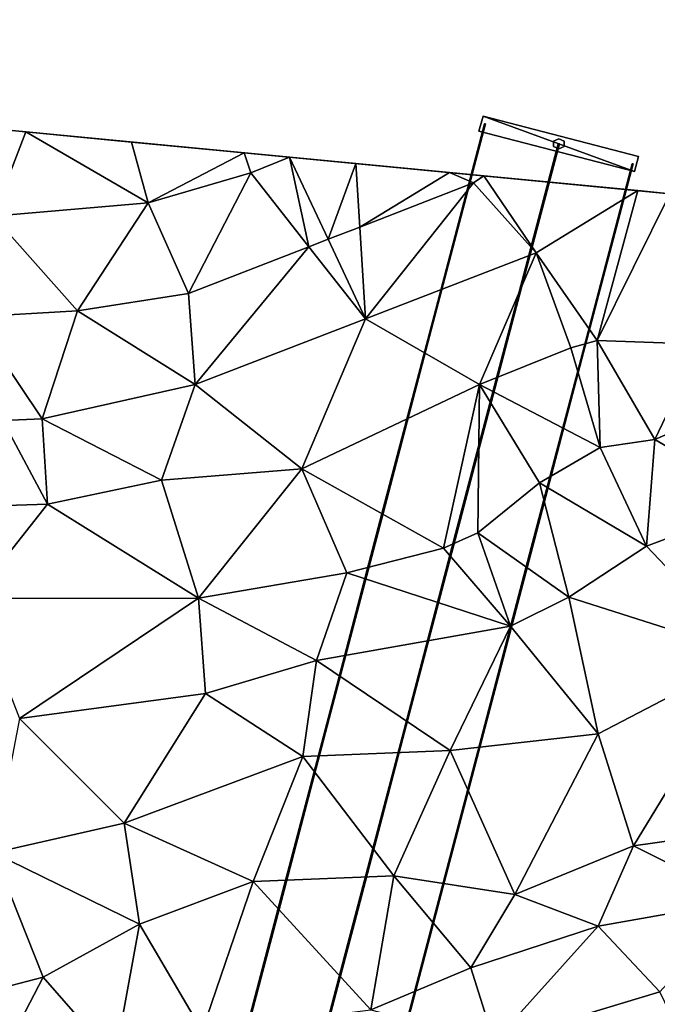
# Model space of a CAD drawing. Header units: inches. Extents: x 92348 to 92626, y 1600224 to 1600387.
# Tile 85 of 117: x 92493 to 92509, y 1600361 to 1600385. Entities that reach past the tile are written whole.
import ezdxf

# ---------------------------------------------------------------- set-up
doc = ezdxf.new("R2010")
doc.units = ezdxf.units.IN
doc.header["$MEASUREMENT"] = 0
doc.layers.add('Objekter_Mast', color=10, linetype='Continuous')
doc.layers.add('Terreng_ortofoto', color=10, linetype='Continuous')

msp = doc.modelspace()

# ---------------------------------------------------------------- linework, layer by layer
at = {"layer": 'Terreng_ortofoto'}
for points in [[(92464.003, 1600385.398, 121.276), (92491.751, 1600382.735, 123), (92509.069, 1600381.073, 120.875)], [(92491.751, 1600382.735, 123), (92492.238, 1600380.518, 123), (92493.049, 1600382.61, 123)], [(92491.751, 1600382.735, 123), (92493.049, 1600382.61, 123), (92498.48, 1600382.089, 123)], [(92491.751, 1600382.735, 123), (92498.48, 1600382.089, 123), (92501.263, 1600381.822, 122.658)], [(92491.751, 1600382.735, 123), (92501.263, 1600381.822, 122.658), (92503.587, 1600381.599, 122.177)], [(92509.069, 1600381.073, 120.875), (92491.751, 1600382.735, 123), (92503.587, 1600381.599, 122.177)], [(92496.098, 1600380.848, 123), (92493.049, 1600382.61, 123), (92492.238, 1600380.518, 123)], [(92495.681, 1600382.357, 123), (92498.48, 1600382.089, 123), (92493.049, 1600382.61, 123)], [(92495.681, 1600382.357, 123), (92493.049, 1600382.61, 123), (92496.098, 1600380.848, 123)], [(92495.681, 1600382.357, 123), (92496.098, 1600380.848, 123), (92498.48, 1600382.089, 123)], [(92498.647, 1600381.589, 123), (92498.48, 1600382.089, 123), (92496.098, 1600380.848, 123)], [(92499.611, 1600381.98, 123), (92501.263, 1600381.822, 122.658), (92498.48, 1600382.089, 123)], [(92499.611, 1600381.98, 123), (92498.48, 1600382.089, 123), (92498.647, 1600381.589, 123)], [(92499.611, 1600381.98, 123), (92498.647, 1600381.589, 123), (92500.094, 1600379.754, 122)], [(92499.611, 1600381.98, 123), (92500.573, 1600379.94, 122), (92501.263, 1600381.822, 122.658)], [(92499.611, 1600381.98, 123), (92500.094, 1600379.754, 122), (92500.573, 1600379.94, 122)], [(92501.263, 1600381.822, 122.658), (92500.573, 1600379.94, 122), (92501.362, 1600380.245, 122)], [(92503.587, 1600381.599, 122.177), (92501.263, 1600381.822, 122.658), (92501.362, 1600380.245, 122)], [(92498.647, 1600381.589, 123), (92496.098, 1600380.848, 123), (92497.096, 1600378.593, 122)], [(92500.094, 1600379.754, 122), (92498.647, 1600381.589, 123), (92497.096, 1600378.593, 122)], [(92504.185, 1600381.339, 122), (92503.587, 1600381.599, 122.177), (92501.362, 1600380.245, 122)], [(92504.44, 1600381.517, 122), (92503.587, 1600381.599, 122.177), (92504.185, 1600381.339, 122)], [(92509.069, 1600381.073, 120.875), (92503.587, 1600381.599, 122.177), (92504.44, 1600381.517, 122)], [(92501.504, 1600377.965, 121), (92504.185, 1600381.339, 122), (92501.362, 1600380.245, 122)], [(92505.745, 1600379.602, 121), (92504.185, 1600381.339, 122), (92501.504, 1600377.965, 121)], [(92505.745, 1600379.602, 121), (92504.44, 1600381.517, 122), (92504.185, 1600381.339, 122)], [(92508.272, 1600381.149, 121), (92509.069, 1600381.073, 120.875), (92504.44, 1600381.517, 122)], [(92508.272, 1600381.149, 121), (92504.44, 1600381.517, 122), (92505.745, 1600379.602, 121)], [(92508.272, 1600381.149, 121), (92505.745, 1600379.602, 121), (92507.265, 1600377.425, 120)], [(92508.272, 1600381.149, 121), (92507.265, 1600377.425, 120), (92509.069, 1600381.073, 120.875)], [(92509.834, 1600377.335, 120), (92509.069, 1600381.073, 120.875), (92507.265, 1600377.425, 120)], [(92496.098, 1600380.848, 123), (92492.238, 1600380.518, 123), (92494.334, 1600378.158, 122)], [(92497.096, 1600378.593, 122), (92496.098, 1600380.848, 123), (92494.334, 1600378.158, 122)], [(92494.334, 1600378.158, 122), (92492.238, 1600380.518, 123), (92491.749, 1600378.008, 122)], [(92501.504, 1600377.965, 121), (92501.362, 1600380.245, 122), (92500.573, 1600379.94, 122)], [(92501.504, 1600377.965, 121), (92500.573, 1600379.94, 122), (92500.094, 1600379.754, 122)], [(92497.263, 1600376.328, 121), (92500.094, 1600379.754, 122), (92497.096, 1600378.593, 122)], [(92497.263, 1600376.328, 121), (92501.504, 1600377.965, 121), (92500.094, 1600379.754, 122)], [(92504.338, 1600376.333, 120), (92505.745, 1600379.602, 121), (92501.504, 1600377.965, 121)], [(92504.338, 1600376.333, 120), (92506.61, 1600377.24, 120), (92505.745, 1600379.602, 121)], [(92507.265, 1600377.425, 120), (92505.745, 1600379.602, 121), (92506.61, 1600377.24, 120)], [(92497.263, 1600376.328, 121), (92497.096, 1600378.593, 122), (92494.334, 1600378.158, 122)], [(92493.461, 1600375.477, 121), (92494.334, 1600378.158, 122), (92491.749, 1600378.008, 122)], [(92497.263, 1600376.328, 121), (92494.334, 1600378.158, 122), (92493.461, 1600375.477, 121)], [(92493.461, 1600375.477, 121), (92491.749, 1600378.008, 122), (92492.479, 1600375.439, 121)], [(92499.916, 1600374.235, 120), (92501.504, 1600377.965, 121), (92497.263, 1600376.328, 121)], [(92504.338, 1600376.333, 120), (92501.504, 1600377.965, 121), (92499.916, 1600374.235, 120)], [(92507.333, 1600374.761, 119), (92507.265, 1600377.425, 120), (92506.61, 1600377.24, 120)], [(92508.698, 1600374.96, 119), (92509.834, 1600377.335, 120), (92507.265, 1600377.425, 120)], [(92508.698, 1600374.96, 119), (92507.265, 1600377.425, 120), (92507.333, 1600374.761, 119)], [(92507.333, 1600374.761, 119), (92506.61, 1600377.24, 120), (92504.338, 1600376.333, 120)], [(92512.085, 1600376.431, 119), (92509.834, 1600377.335, 120), (92508.698, 1600374.96, 119)], [(92511.383, 1600373.396, 118), (92512.085, 1600376.431, 119), (92508.698, 1600374.96, 119)], [(92497.263, 1600376.328, 121), (92493.461, 1600375.477, 121), (92496.427, 1600373.956, 120)], [(92499.916, 1600374.235, 120), (92497.263, 1600376.328, 121), (92496.427, 1600373.956, 120)], [(92504.338, 1600376.333, 120), (92499.916, 1600374.235, 120), (92503.442, 1600372.261, 119)], [(92504.338, 1600376.333, 120), (92503.442, 1600372.261, 119), (92504.291, 1600372.641, 119)], [(92505.831, 1600373.886, 119), (92504.338, 1600376.333, 120), (92504.291, 1600372.641, 119)], [(92507.333, 1600374.761, 119), (92504.338, 1600376.333, 120), (92505.831, 1600373.886, 119)], [(92493.591, 1600373.352, 120), (92492.479, 1600375.439, 121), (92492.3, 1600373.313, 120)], [(92493.591, 1600373.352, 120), (92493.461, 1600375.477, 121), (92492.479, 1600375.439, 121)], [(92496.427, 1600373.956, 120), (92493.461, 1600375.477, 121), (92493.591, 1600373.352, 120)], [(92508.698, 1600374.96, 119), (92507.333, 1600374.761, 119), (92508.486, 1600372.313, 118)], [(92511.383, 1600373.396, 118), (92508.698, 1600374.96, 119), (92508.486, 1600372.313, 118)], [(92508.486, 1600372.313, 118), (92507.333, 1600374.761, 119), (92505.831, 1600373.886, 119)], [(92499.916, 1600374.235, 120), (92496.427, 1600373.956, 120), (92497.349, 1600371.023, 119)], [(92499.916, 1600374.235, 120), (92497.349, 1600371.023, 119), (92501.036, 1600371.647, 119)], [(92499.916, 1600374.235, 120), (92501.036, 1600371.647, 119), (92503.442, 1600372.261, 119)], [(92496.427, 1600373.956, 120), (92493.591, 1600373.352, 120), (92497.349, 1600371.023, 119)], [(92506.555, 1600371.047, 118), (92505.831, 1600373.886, 119), (92504.291, 1600372.641, 119)], [(92506.555, 1600371.047, 118), (92508.486, 1600372.313, 118), (92505.831, 1600373.886, 119)], [(92497.349, 1600371.023, 119), (92493.591, 1600373.352, 120), (92491.735, 1600371.014, 119)], [(92493.591, 1600373.352, 120), (92492.3, 1600373.313, 120), (92491.735, 1600371.014, 119)], [(92511.383, 1600373.396, 118), (92508.486, 1600372.313, 118), (92511.055, 1600369.611, 117)], [(92505.108, 1600370.321, 118), (92504.291, 1600372.641, 119), (92503.442, 1600372.261, 119)], [(92506.555, 1600371.047, 118), (92504.291, 1600372.641, 119), (92505.108, 1600370.321, 118)], [(92505.108, 1600370.321, 118), (92503.442, 1600372.261, 119), (92501.036, 1600371.647, 119)], [(92511.055, 1600369.611, 117), (92508.486, 1600372.313, 118), (92506.555, 1600371.047, 118)], [(92500.285, 1600369.473, 118), (92501.036, 1600371.647, 119), (92497.349, 1600371.023, 119)], [(92505.108, 1600370.321, 118), (92501.036, 1600371.647, 119), (92500.285, 1600369.473, 118)], [(92497.349, 1600371.023, 119), (92491.735, 1600371.014, 119), (92492.896, 1600368.025, 118)], [(92497.349, 1600371.023, 119), (92492.896, 1600368.025, 118), (92497.524, 1600368.647, 118)], [(92500.285, 1600369.473, 118), (92497.349, 1600371.023, 119), (92497.524, 1600368.647, 118)], [(92507.286, 1600367.648, 117), (92506.555, 1600371.047, 118), (92505.108, 1600370.321, 118)], [(92511.055, 1600369.611, 117), (92506.555, 1600371.047, 118), (92507.286, 1600367.648, 117)], [(92505.108, 1600370.321, 118), (92500.285, 1600369.473, 118), (92503.604, 1600367.234, 117)], [(92507.286, 1600367.648, 117), (92505.108, 1600370.321, 118), (92503.604, 1600367.234, 117)], [(92508.162, 1600364.866, 116), (92511.055, 1600369.611, 117), (92507.286, 1600367.648, 117)], [(92513.292, 1600365.587, 116), (92511.055, 1600369.611, 117), (92508.162, 1600364.866, 116)], [(92500.285, 1600369.473, 118), (92497.524, 1600368.647, 118), (92499.938, 1600367.08, 117)], [(92503.604, 1600367.234, 117), (92500.285, 1600369.473, 118), (92499.938, 1600367.08, 117)], [(92495.497, 1600365.423, 117), (92497.524, 1600368.647, 118), (92492.896, 1600368.025, 118)], [(92495.497, 1600365.423, 117), (92499.938, 1600367.08, 117), (92497.524, 1600368.647, 118)], [(92495.497, 1600365.423, 117), (92492.896, 1600368.025, 118), (92492.248, 1600364.688, 117)], [(92505.211, 1600363.654, 116), (92507.286, 1600367.648, 117), (92503.604, 1600367.234, 117)], [(92508.162, 1600364.866, 116), (92507.286, 1600367.648, 117), (92505.211, 1600363.654, 116)], [(92502.201, 1600364.115, 116), (92503.604, 1600367.234, 117), (92499.938, 1600367.08, 117)], [(92505.211, 1600363.654, 116), (92503.604, 1600367.234, 117), (92502.201, 1600364.115, 116)], [(92498.705, 1600363.977, 116), (92499.938, 1600367.08, 117), (92495.497, 1600365.423, 117)], [(92502.201, 1600364.115, 116), (92499.938, 1600367.08, 117), (92498.705, 1600363.977, 116)], [(92495.879, 1600362.912, 116), (92495.497, 1600365.423, 117), (92492.248, 1600364.688, 117)], [(92498.705, 1600363.977, 116), (92495.497, 1600365.423, 117), (92495.879, 1600362.912, 116)], [(92513.292, 1600365.587, 116), (92508.162, 1600364.866, 116), (92510.892, 1600363.501, 115)], [(92495.879, 1600362.912, 116), (92492.248, 1600364.688, 117), (92493.486, 1600361.597, 116)], [(92493.486, 1600361.597, 116), (92492.248, 1600364.688, 117), (92492.53, 1600361.35, 116)], [(92508.162, 1600364.866, 116), (92505.211, 1600363.654, 116), (92507.284, 1600362.865, 115)], [(92510.892, 1600363.501, 115), (92508.162, 1600364.866, 116), (92507.284, 1600362.865, 115)], [(92497.437, 1600360.264, 115), (92498.705, 1600363.977, 116), (92495.879, 1600362.912, 116)], [(92501.632, 1600360.786, 115), (92498.705, 1600363.977, 116), (92497.437, 1600360.264, 115)], [(92502.201, 1600364.115, 116), (92498.705, 1600363.977, 116), (92501.632, 1600360.786, 115)], [(92504.118, 1600361.829, 115), (92502.201, 1600364.115, 116), (92501.632, 1600360.786, 115)], [(92505.211, 1600363.654, 116), (92502.201, 1600364.115, 116), (92504.118, 1600361.829, 115)], [(92507.284, 1600362.865, 115), (92505.211, 1600363.654, 116), (92504.118, 1600361.829, 115)], [(92508.817, 1600361.238, 114), (92510.892, 1600363.501, 115), (92507.284, 1600362.865, 115)], [(92495.879, 1600362.912, 116), (92493.486, 1600361.597, 116), (92495.27, 1600359.564, 115)], [(92497.437, 1600360.264, 115), (92495.879, 1600362.912, 116), (92495.27, 1600359.564, 115)], [(92504.696, 1600359.994, 114), (92507.284, 1600362.865, 115), (92504.118, 1600361.829, 115)], [(92508.817, 1600361.238, 114), (92507.284, 1600362.865, 115), (92504.696, 1600359.994, 114)], [(92504.696, 1600359.994, 114), (92504.118, 1600361.829, 115), (92501.632, 1600360.786, 115)], [(92495.27, 1600359.564, 115), (92493.486, 1600361.597, 116), (92492.146, 1600359.047, 115)], [(92493.486, 1600361.597, 116), (92492.53, 1600361.35, 116), (92492.146, 1600359.047, 115)], [(92508.817, 1600361.238, 114), (92504.696, 1600359.994, 114), (92512.864, 1600352.879, 113)]]:
    msp.add_3dface(points, dxfattribs=at)

# ---------------------------------------------------------------- meshes
at = {"layer": 'Objekter_Mast', "color": 24, "true_color": 0xaa170d}
mesh = msp.add_polyface(dxfattribs=at)
corners = [(92506.176, 1600382.375, 121.832), (92506.309, 1600382.438, 142.494), (92506.176, 1600382.375, 142.494), (92506.309, 1600382.438, 121.832), (92506.176, 1600382.25, 121.832), (92506.176, 1600382.25, 142.494), (92506.309, 1600382.188, 121.832), (92506.309, 1600382.188, 142.494), (92506.441, 1600382.25, 121.832), (92506.441, 1600382.25, 142.494), (92506.441, 1600382.375, 121.832), (92506.441, 1600382.375, 142.494), (92504.32, 1600382.625, 142.664), (92504.426, 1600383, 142.323), (92504.32, 1600382.625, 142.323), (92504.426, 1600383, 142.664), (92508.293, 1600382, 142.664), (92508.188, 1600381.625, 142.323), (92508.293, 1600382, 142.323), (92508.188, 1600381.625, 142.664), (92488.328, 1600314.625, 110.456), (92488.465, 1600314.75, 131.7), (92488.328, 1600314.625, 131.7), (92488.465, 1600314.75, 110.456), (92488.328, 1600314.5, 110.456), (92488.328, 1600314.5, 131.7), (92488.465, 1600314.375, 110.456), (92488.465, 1600314.375, 131.7), (92488.602, 1600314.5, 110.456), (92488.602, 1600314.5, 131.7), (92488.602, 1600314.625, 110.456), (92488.602, 1600314.625, 131.7), (92486.477, 1600314.875, 131.875), (92486.582, 1600315.25, 131.525), (92486.477, 1600314.875, 131.525), (92486.582, 1600315.25, 131.875), (92490.449, 1600314.25, 131.875), (92490.344, 1600313.875, 131.525), (92490.449, 1600314.25, 131.525), (92490.344, 1600313.875, 131.875), (92464.293, 1600225.562, 108.665), (92464.473, 1600225.625, 136.446), (92464.293, 1600225.562, 136.446), (92464.473, 1600225.625, 108.665), (92464.293, 1600225.312, 108.665), (92464.293, 1600225.312, 136.446), (92464.473, 1600225.25, 108.665), (92464.473, 1600225.25, 136.446), (92464.652, 1600225.312, 108.665), (92464.652, 1600225.312, 136.446), (92464.652, 1600225.562, 108.665), (92464.652, 1600225.562, 136.446), (92462.473, 1600225.688, 136.675), (92462.609, 1600226.188, 136.217), (92462.473, 1600225.688, 136.217), (92462.609, 1600226.188, 136.675), (92466.469, 1600225.188, 136.675), (92466.332, 1600224.688, 136.217), (92466.469, 1600225.188, 136.217), (92466.332, 1600224.688, 136.675)]
mesh.append_faces([[corners[k] for k in face] for face in [(58, 53, 57), (53, 54, 57), (59, 52, 54), (59, 54, 57), (55, 56, 58), (55, 58, 53), (56, 59, 57), (56, 57, 58), (52, 55, 53), (52, 53, 54), (46, 43, 40), (46, 40, 44), (50, 43, 46), (48, 50, 46), (43, 50, 51), (43, 51, 41), (50, 48, 49), (50, 49, 51), (48, 46, 47), (48, 47, 49), (46, 44, 45), (46, 45, 47), (44, 40, 42), (44, 42, 45), (40, 43, 41), (40, 41, 42), (43, 50, 51), (43, 51, 41), (50, 48, 49), (50, 49, 51), (48, 46, 47), (48, 47, 49), (46, 44, 45), (46, 45, 47), (44, 40, 42), (44, 42, 45), (40, 43, 41), (40, 41, 42), (36, 35, 39), (35, 32, 39), (38, 33, 37), (33, 34, 37), (39, 32, 34), (39, 34, 37), (35, 36, 38), (35, 38, 33), (36, 39, 37), (36, 37, 38), (32, 35, 33), (32, 33, 34), (24, 28, 20), (30, 23, 20), (26, 28, 24), (28, 30, 20), (23, 30, 31), (23, 31, 21), (30, 28, 29), (30, 29, 31), (28, 26, 27), (28, 27, 29), (26, 24, 25), (26, 25, 27), (24, 20, 22), (24, 22, 25), (20, 23, 21), (20, 21, 22), (23, 30, 31), (23, 31, 21), (30, 28, 29), (30, 29, 31), (28, 26, 27), (28, 27, 29), (26, 24, 25), (26, 25, 27), (24, 20, 22), (24, 22, 25), (20, 23, 21), (20, 21, 22), (16, 15, 19), (15, 12, 19), (18, 13, 17), (13, 14, 17), (19, 12, 14), (19, 14, 17), (15, 16, 18), (15, 18, 13), (16, 19, 17), (16, 17, 18), (12, 15, 13), (12, 13, 14), (3, 10, 11), (3, 11, 1), (10, 8, 9), (10, 9, 11), (8, 6, 7), (8, 7, 9), (6, 4, 5), (6, 5, 7), (4, 0, 2), (4, 2, 5), (0, 3, 1), (0, 1, 2), (3, 10, 11), (3, 11, 1), (10, 8, 9), (10, 9, 11), (8, 6, 7), (8, 7, 9), (6, 4, 5), (6, 5, 7), (4, 0, 2), (4, 2, 5), (0, 3, 1), (0, 1, 2)]], dxfattribs={"color": 34})
mesh = msp.add_polyface(dxfattribs=at)
corners = [(92506.176, 1600382.375, 121.832), (92506.309, 1600382.438, 142.494), (92506.176, 1600382.375, 142.494), (92506.309, 1600382.438, 121.832), (92506.176, 1600382.25, 121.832), (92506.176, 1600382.25, 142.494), (92506.309, 1600382.188, 121.832), (92506.309, 1600382.188, 142.494), (92506.441, 1600382.25, 121.832), (92506.441, 1600382.25, 142.494), (92506.441, 1600382.375, 121.832), (92506.441, 1600382.375, 142.494), (92504.32, 1600382.625, 142.664), (92504.426, 1600383, 142.323), (92504.32, 1600382.625, 142.323), (92504.426, 1600383, 142.664), (92508.293, 1600382, 142.664), (92508.188, 1600381.625, 142.323), (92508.293, 1600382, 142.323), (92508.188, 1600381.625, 142.664), (92488.328, 1600314.625, 110.456), (92488.465, 1600314.75, 131.7), (92488.328, 1600314.625, 131.7), (92488.465, 1600314.75, 110.456), (92488.328, 1600314.5, 110.456), (92488.328, 1600314.5, 131.7), (92488.465, 1600314.375, 110.456), (92488.465, 1600314.375, 131.7), (92488.602, 1600314.5, 110.456), (92488.602, 1600314.5, 131.7), (92488.602, 1600314.625, 110.456), (92488.602, 1600314.625, 131.7), (92486.477, 1600314.875, 131.875), (92486.582, 1600315.25, 131.525), (92486.477, 1600314.875, 131.525), (92486.582, 1600315.25, 131.875), (92490.449, 1600314.25, 131.875), (92490.344, 1600313.875, 131.525), (92490.449, 1600314.25, 131.525), (92490.344, 1600313.875, 131.875), (92464.293, 1600225.562, 108.665), (92464.473, 1600225.625, 136.446), (92464.293, 1600225.562, 136.446), (92464.473, 1600225.625, 108.665), (92464.293, 1600225.312, 108.665), (92464.293, 1600225.312, 136.446), (92464.473, 1600225.25, 108.665), (92464.473, 1600225.25, 136.446), (92464.652, 1600225.312, 108.665), (92464.652, 1600225.312, 136.446), (92464.652, 1600225.562, 108.665), (92464.652, 1600225.562, 136.446), (92462.473, 1600225.688, 136.675), (92462.609, 1600226.188, 136.217), (92462.473, 1600225.688, 136.217), (92462.609, 1600226.188, 136.675), (92466.469, 1600225.188, 136.675), (92466.332, 1600224.688, 136.217), (92466.469, 1600225.188, 136.217), (92466.332, 1600224.688, 136.675)]
mesh.append_faces([[corners[k] for k in face] for face in [(58, 53, 57), (53, 54, 57), (59, 52, 54), (59, 54, 57), (55, 56, 58), (55, 58, 53), (56, 59, 57), (56, 57, 58), (52, 55, 53), (52, 53, 54), (46, 43, 40), (46, 40, 44), (50, 43, 46), (48, 50, 46), (43, 50, 51), (43, 51, 41), (50, 48, 49), (50, 49, 51), (48, 46, 47), (48, 47, 49), (46, 44, 45), (46, 45, 47), (44, 40, 42), (44, 42, 45), (40, 43, 41), (40, 41, 42), (43, 50, 51), (43, 51, 41), (50, 48, 49), (50, 49, 51), (48, 46, 47), (48, 47, 49), (46, 44, 45), (46, 45, 47), (44, 40, 42), (44, 42, 45), (40, 43, 41), (40, 41, 42), (36, 35, 39), (35, 32, 39), (38, 33, 37), (33, 34, 37), (39, 32, 34), (39, 34, 37), (35, 36, 38), (35, 38, 33), (36, 39, 37), (36, 37, 38), (32, 35, 33), (32, 33, 34), (24, 28, 20), (30, 23, 20), (26, 28, 24), (28, 30, 20), (23, 30, 31), (23, 31, 21), (30, 28, 29), (30, 29, 31), (28, 26, 27), (28, 27, 29), (26, 24, 25), (26, 25, 27), (24, 20, 22), (24, 22, 25), (20, 23, 21), (20, 21, 22), (23, 30, 31), (23, 31, 21), (30, 28, 29), (30, 29, 31), (28, 26, 27), (28, 27, 29), (26, 24, 25), (26, 25, 27), (24, 20, 22), (24, 22, 25), (20, 23, 21), (20, 21, 22), (16, 15, 19), (15, 12, 19), (18, 13, 17), (13, 14, 17), (19, 12, 14), (19, 14, 17), (15, 16, 18), (15, 18, 13), (16, 19, 17), (16, 17, 18), (12, 15, 13), (12, 13, 14), (3, 10, 11), (3, 11, 1), (10, 8, 9), (10, 9, 11), (8, 6, 7), (8, 7, 9), (6, 4, 5), (6, 5, 7), (4, 0, 2), (4, 2, 5), (0, 3, 1), (0, 1, 2), (3, 10, 11), (3, 11, 1), (10, 8, 9), (10, 9, 11), (8, 6, 7), (8, 7, 9), (6, 4, 5), (6, 5, 7), (4, 0, 2), (4, 2, 5), (0, 3, 1), (0, 1, 2)]])
mesh = msp.add_polyface(dxfattribs=at)
corners = [(92503.75, 1600372.625, 140.064), (92506.301, 1600382.312, 142.478), (92503.742, 1600372.625, 140.079), (92499.391, 1600363.438, 137.959), (92501.938, 1600373.125, 140.079), (92501.93, 1600373.125, 140.064), (92505.602, 1600372.125, 140.095), (92505.609, 1600372.125, 140.079), (92508.16, 1600381.812, 142.494), (92508.152, 1600381.812, 142.478), (92505.602, 1600372.125, 140.064), (92508.137, 1600381.812, 142.478), (92505.586, 1600372.125, 140.064), (92505.578, 1600372.125, 140.079), (92505.586, 1600372.125, 140.095), (92508.129, 1600381.812, 142.494), (92508.137, 1600381.812, 142.509), (92501.914, 1600373.125, 140.064), (92504.465, 1600382.812, 142.478), (92501.906, 1600373.125, 140.079), (92501.914, 1600373.125, 140.095), (92504.457, 1600382.812, 142.494), (92503.766, 1600372.625, 140.064), (92503.766, 1600372.625, 140.095), (92503.773, 1600372.625, 140.079), (92506.324, 1600382.312, 142.494), (92506.316, 1600382.312, 142.478), (92506.293, 1600382.312, 142.494), (92503.75, 1600372.625, 140.095), (92506.301, 1600382.312, 142.509), (92499.383, 1600363.438, 137.974), (92501.93, 1600373.125, 140.095), (92499.383, 1600363.438, 137.943), (92499.367, 1600363.438, 137.974)]
mesh.append_faces([[corners[k] for k in face] for face in [(0, 1, 2), (3, 4, 5), (6, 7, 8), (7, 9, 10), (10, 11, 12), (12, 11, 13), (13, 14, 15), (14, 6, 16), (3, 4, 5), (17, 18, 19), (19, 20, 21), (22, 1, 0), (23, 24, 25), (24, 26, 22), (0, 1, 2), (2, 27, 28), (28, 23, 29), (6, 7, 8), (7, 9, 10), (10, 11, 12), (12, 11, 13), (13, 14, 15), (14, 6, 16), (30, 4, 31), (32, 5, 17), (33, 20, 19), (30, 31, 20), (17, 18, 19), (19, 20, 21), (23, 24, 25), (24, 26, 22), (22, 1, 0), (2, 27, 28), (28, 23, 29)]], dxfattribs={"color": 34})
mesh = msp.add_polyface(dxfattribs=at)
corners = [(92503.75, 1600372.625, 140.064), (92506.301, 1600382.312, 142.478), (92503.742, 1600372.625, 140.079), (92499.391, 1600363.438, 137.959), (92501.938, 1600373.125, 140.079), (92501.93, 1600373.125, 140.064), (92505.602, 1600372.125, 140.095), (92505.609, 1600372.125, 140.079), (92508.16, 1600381.812, 142.494), (92508.152, 1600381.812, 142.478), (92505.602, 1600372.125, 140.064), (92508.137, 1600381.812, 142.478), (92505.586, 1600372.125, 140.064), (92505.578, 1600372.125, 140.079), (92505.586, 1600372.125, 140.095), (92508.129, 1600381.812, 142.494), (92508.137, 1600381.812, 142.509), (92501.914, 1600373.125, 140.064), (92504.465, 1600382.812, 142.478), (92501.906, 1600373.125, 140.079), (92501.914, 1600373.125, 140.095), (92504.457, 1600382.812, 142.494), (92503.766, 1600372.625, 140.064), (92503.766, 1600372.625, 140.095), (92503.773, 1600372.625, 140.079), (92506.324, 1600382.312, 142.494), (92506.316, 1600382.312, 142.478), (92506.293, 1600382.312, 142.494), (92503.75, 1600372.625, 140.095), (92506.301, 1600382.312, 142.509), (92499.383, 1600363.438, 137.974), (92501.93, 1600373.125, 140.095), (92499.383, 1600363.438, 137.943), (92499.367, 1600363.438, 137.974)]
mesh.append_faces([[corners[k] for k in face] for face in [(0, 1, 2), (3, 4, 5), (6, 7, 8), (7, 9, 10), (10, 11, 12), (12, 11, 13), (13, 14, 15), (14, 6, 16), (3, 4, 5), (17, 18, 19), (19, 20, 21), (22, 1, 0), (23, 24, 25), (24, 26, 22), (0, 1, 2), (2, 27, 28), (28, 23, 29), (6, 7, 8), (7, 9, 10), (10, 11, 12), (12, 11, 13), (13, 14, 15), (14, 6, 16), (30, 4, 31), (32, 5, 17), (33, 20, 19), (30, 31, 20), (17, 18, 19), (19, 20, 21), (23, 24, 25), (24, 26, 22), (22, 1, 0), (2, 27, 28), (28, 23, 29)]])
mesh = msp.add_polyface(dxfattribs=at)
corners = [(92506.301, 1600382.312, 142.478), (92506.293, 1600382.312, 142.494), (92503.742, 1600372.625, 140.079), (92505.602, 1600372.125, 140.095), (92508.16, 1600381.812, 142.494), (92508.152, 1600381.812, 142.509), (92505.609, 1600372.125, 140.079), (92508.152, 1600381.812, 142.478), (92505.602, 1600372.125, 140.064), (92508.137, 1600381.812, 142.478), (92508.129, 1600381.812, 142.494), (92505.578, 1600372.125, 140.079), (92505.586, 1600372.125, 140.095), (92508.137, 1600381.812, 142.509), (92501.93, 1600373.125, 140.095), (92501.938, 1600373.125, 140.079), (92504.488, 1600382.812, 142.494), (92504.48, 1600382.812, 142.478), (92501.93, 1600373.125, 140.064), (92504.465, 1600382.812, 142.478), (92501.914, 1600373.125, 140.064), (92504.457, 1600382.812, 142.494), (92501.906, 1600373.125, 140.079), (92501.914, 1600373.125, 140.095), (92504.465, 1600382.812, 142.509), (92503.766, 1600372.625, 140.064), (92506.316, 1600382.312, 142.478), (92503.766, 1600372.625, 140.095), (92506.324, 1600382.312, 142.494), (92506.316, 1600382.312, 142.509), (92503.773, 1600372.625, 140.079), (92506.301, 1600382.312, 142.509), (92503.75, 1600372.625, 140.095)]
mesh.append_faces([[corners[k] for k in face] for face in [(0, 1, 2), (3, 4, 5), (6, 4, 7), (8, 7, 9), (9, 10, 11), (12, 13, 10), (3, 5, 13), (14, 15, 16), (15, 17, 18), (18, 19, 20), (19, 21, 22), (23, 14, 24), (25, 26, 0), (27, 28, 29), (30, 28, 26), (0, 1, 2), (1, 31, 32), (27, 29, 31), (3, 4, 5), (6, 4, 7), (8, 7, 9), (9, 10, 11), (12, 13, 10), (3, 5, 13), (14, 15, 16), (15, 17, 18), (18, 19, 20), (19, 21, 22), (23, 14, 24), (27, 28, 29), (30, 28, 26), (25, 26, 0), (1, 31, 32), (27, 29, 31)]], dxfattribs={"color": 34})
mesh = msp.add_polyface(dxfattribs=at)
corners = [(92506.301, 1600382.312, 142.478), (92506.293, 1600382.312, 142.494), (92503.742, 1600372.625, 140.079), (92505.602, 1600372.125, 140.095), (92508.16, 1600381.812, 142.494), (92508.152, 1600381.812, 142.509), (92505.609, 1600372.125, 140.079), (92508.152, 1600381.812, 142.478), (92505.602, 1600372.125, 140.064), (92508.137, 1600381.812, 142.478), (92508.129, 1600381.812, 142.494), (92505.578, 1600372.125, 140.079), (92505.586, 1600372.125, 140.095), (92508.137, 1600381.812, 142.509), (92501.93, 1600373.125, 140.095), (92501.938, 1600373.125, 140.079), (92504.488, 1600382.812, 142.494), (92504.48, 1600382.812, 142.478), (92501.93, 1600373.125, 140.064), (92504.465, 1600382.812, 142.478), (92501.914, 1600373.125, 140.064), (92504.457, 1600382.812, 142.494), (92501.906, 1600373.125, 140.079), (92501.914, 1600373.125, 140.095), (92504.465, 1600382.812, 142.509), (92503.766, 1600372.625, 140.064), (92506.316, 1600382.312, 142.478), (92503.766, 1600372.625, 140.095), (92506.324, 1600382.312, 142.494), (92506.316, 1600382.312, 142.509), (92503.773, 1600372.625, 140.079), (92506.301, 1600382.312, 142.509), (92503.75, 1600372.625, 140.095)]
mesh.append_faces([[corners[k] for k in face] for face in [(0, 1, 2), (3, 4, 5), (6, 4, 7), (8, 7, 9), (9, 10, 11), (12, 13, 10), (3, 5, 13), (14, 15, 16), (15, 17, 18), (18, 19, 20), (19, 21, 22), (23, 14, 24), (25, 26, 0), (27, 28, 29), (30, 28, 26), (0, 1, 2), (1, 31, 32), (27, 29, 31), (3, 4, 5), (6, 4, 7), (8, 7, 9), (9, 10, 11), (12, 13, 10), (3, 5, 13), (14, 15, 16), (15, 17, 18), (18, 19, 20), (19, 21, 22), (23, 14, 24), (27, 28, 29), (30, 28, 26), (25, 26, 0), (1, 31, 32), (27, 29, 31)]])
mesh = msp.add_polyface(dxfattribs=at)
corners = [(92506.309, 1600382.188, 121.832), (92506.176, 1600382.25, 121.832), (92506.176, 1600382.25, 142.494), (92506.309, 1600382.188, 142.494), (92508.188, 1600381.625, 142.664), (92504.32, 1600382.625, 142.664), (92504.32, 1600382.625, 142.323), (92508.188, 1600381.625, 142.323), (92501.93, 1600373.125, 140.095), (92504.488, 1600382.812, 142.494), (92504.48, 1600382.812, 142.509), (92501.938, 1600373.125, 140.079), (92504.48, 1600382.812, 142.478), (92501.93, 1600373.125, 140.064), (92504.465, 1600382.812, 142.478), (92501.914, 1600373.125, 140.095), (92504.465, 1600382.812, 142.509), (92504.457, 1600382.812, 142.494), (92508.293, 1600382, 142.664), (92504.426, 1600383, 142.664), (92508.293, 1600382, 142.323), (92504.426, 1600383, 142.323), (92506.309, 1600382.438, 121.832), (92506.441, 1600382.375, 121.832), (92506.441, 1600382.375, 142.494), (92506.309, 1600382.438, 142.494), (92506.441, 1600382.25, 121.832), (92506.441, 1600382.25, 142.494), (92506.176, 1600382.375, 121.832), (92506.176, 1600382.375, 142.494)]
mesh.append_faces([[corners[k] for k in face] for face in [(0, 1, 2), (0, 2, 3), (4, 5, 6), (4, 6, 7), (8, 9, 10), (11, 9, 12), (13, 12, 14), (15, 16, 17), (8, 10, 16), (18, 19, 4), (19, 5, 4), (20, 21, 7), (21, 6, 7), (19, 18, 20), (19, 20, 21), (18, 4, 7), (18, 7, 20), (5, 19, 21), (5, 21, 6), (22, 23, 24), (22, 24, 25), (23, 26, 27), (23, 27, 24), (26, 0, 3), (26, 3, 27), (1, 28, 29), (1, 29, 2), (28, 22, 25), (28, 25, 29), (8, 9, 10), (11, 9, 12), (13, 12, 14), (15, 16, 17), (8, 10, 16)]], dxfattribs={"color": 34})
mesh = msp.add_polyface(dxfattribs=at)
corners = [(92506.309, 1600382.188, 121.832), (92506.176, 1600382.25, 121.832), (92506.176, 1600382.25, 142.494), (92506.309, 1600382.188, 142.494), (92508.188, 1600381.625, 142.664), (92504.32, 1600382.625, 142.664), (92504.32, 1600382.625, 142.323), (92508.188, 1600381.625, 142.323), (92501.93, 1600373.125, 140.095), (92504.488, 1600382.812, 142.494), (92504.48, 1600382.812, 142.509), (92501.938, 1600373.125, 140.079), (92504.48, 1600382.812, 142.478), (92501.93, 1600373.125, 140.064), (92504.465, 1600382.812, 142.478), (92501.914, 1600373.125, 140.095), (92504.465, 1600382.812, 142.509), (92504.457, 1600382.812, 142.494), (92508.293, 1600382, 142.664), (92504.426, 1600383, 142.664), (92508.293, 1600382, 142.323), (92504.426, 1600383, 142.323), (92506.309, 1600382.438, 121.832), (92506.441, 1600382.375, 121.832), (92506.441, 1600382.375, 142.494), (92506.309, 1600382.438, 142.494), (92506.441, 1600382.25, 121.832), (92506.441, 1600382.25, 142.494), (92506.176, 1600382.375, 121.832), (92506.176, 1600382.375, 142.494)]
mesh.append_faces([[corners[k] for k in face] for face in [(0, 1, 2), (0, 2, 3), (4, 5, 6), (4, 6, 7), (8, 9, 10), (11, 9, 12), (13, 12, 14), (15, 16, 17), (8, 10, 16), (18, 19, 4), (19, 5, 4), (20, 21, 7), (21, 6, 7), (19, 18, 20), (19, 20, 21), (18, 4, 7), (18, 7, 20), (5, 19, 21), (5, 21, 6), (22, 23, 24), (22, 24, 25), (23, 26, 27), (23, 27, 24), (26, 0, 3), (26, 3, 27), (1, 28, 29), (1, 29, 2), (28, 22, 25), (28, 25, 29), (8, 9, 10), (11, 9, 12), (13, 12, 14), (15, 16, 17), (8, 10, 16)]])
mesh = msp.add_polyface(dxfattribs=at)
corners = [(92501.203, 1600362.938, 137.974), (92501.219, 1600362.938, 137.974), (92503.75, 1600372.625, 140.095), (92499.391, 1600363.438, 137.959), (92501.93, 1600373.125, 140.064), (92499.383, 1600363.438, 137.943), (92503.055, 1600362.438, 137.974), (92503.062, 1600362.438, 137.959), (92505.609, 1600372.125, 140.079), (92505.602, 1600372.125, 140.064), (92503.055, 1600362.438, 137.943), (92505.586, 1600372.125, 140.064), (92503.039, 1600362.438, 137.943), (92503.031, 1600362.438, 137.959), (92503.039, 1600362.438, 137.974), (92505.578, 1600372.125, 140.079), (92505.586, 1600372.125, 140.095), (92496.816, 1600353.75, 136.144), (92499.367, 1600363.438, 137.974), (92499.359, 1600363.438, 137.959), (92499.383, 1600363.438, 137.974), (92501.938, 1600373.125, 140.079), (92501.914, 1600373.125, 140.064), (92499.367, 1600363.438, 137.943), (92501.906, 1600373.125, 140.079), (92501.914, 1600373.125, 140.095), (92501.227, 1600362.938, 137.959), (92503.773, 1600372.625, 140.079), (92503.766, 1600372.625, 140.064), (92501.219, 1600362.938, 137.943), (92503.75, 1600372.625, 140.064), (92501.203, 1600362.938, 137.943), (92501.195, 1600362.938, 137.959), (92503.742, 1600372.625, 140.079)]
mesh.append_faces([[corners[k] for k in face] for face in [(0, 1, 2), (3, 4, 5), (6, 7, 8), (7, 9, 10), (10, 11, 12), (12, 11, 13), (13, 14, 15), (14, 6, 16), (14, 6, 16), (7, 9, 10), (17, 18, 19), (20, 3, 21), (3, 4, 5), (5, 22, 23), (23, 22, 19), (19, 18, 24), (18, 20, 25), (1, 26, 27), (26, 28, 29), (29, 30, 31), (31, 30, 32), (32, 0, 33), (0, 1, 2), (6, 7, 8), (10, 11, 12), (12, 11, 13), (13, 14, 15), (17, 18, 19), (19, 18, 24), (1, 26, 27), (26, 28, 29), (29, 30, 31), (31, 30, 32), (32, 0, 33)]], dxfattribs={"color": 34})
mesh = msp.add_polyface(dxfattribs=at)
corners = [(92501.203, 1600362.938, 137.974), (92501.219, 1600362.938, 137.974), (92503.75, 1600372.625, 140.095), (92499.391, 1600363.438, 137.959), (92501.93, 1600373.125, 140.064), (92499.383, 1600363.438, 137.943), (92503.055, 1600362.438, 137.974), (92503.062, 1600362.438, 137.959), (92505.609, 1600372.125, 140.079), (92505.602, 1600372.125, 140.064), (92503.055, 1600362.438, 137.943), (92505.586, 1600372.125, 140.064), (92503.039, 1600362.438, 137.943), (92503.031, 1600362.438, 137.959), (92503.039, 1600362.438, 137.974), (92505.578, 1600372.125, 140.079), (92505.586, 1600372.125, 140.095), (92496.816, 1600353.75, 136.144), (92499.367, 1600363.438, 137.974), (92499.359, 1600363.438, 137.959), (92499.383, 1600363.438, 137.974), (92501.938, 1600373.125, 140.079), (92501.914, 1600373.125, 140.064), (92499.367, 1600363.438, 137.943), (92501.906, 1600373.125, 140.079), (92501.914, 1600373.125, 140.095), (92501.227, 1600362.938, 137.959), (92503.773, 1600372.625, 140.079), (92503.766, 1600372.625, 140.064), (92501.219, 1600362.938, 137.943), (92503.75, 1600372.625, 140.064), (92501.203, 1600362.938, 137.943), (92501.195, 1600362.938, 137.959), (92503.742, 1600372.625, 140.079)]
mesh.append_faces([[corners[k] for k in face] for face in [(0, 1, 2), (3, 4, 5), (6, 7, 8), (7, 9, 10), (10, 11, 12), (12, 11, 13), (13, 14, 15), (14, 6, 16), (14, 6, 16), (7, 9, 10), (17, 18, 19), (20, 3, 21), (3, 4, 5), (5, 22, 23), (23, 22, 19), (19, 18, 24), (18, 20, 25), (1, 26, 27), (26, 28, 29), (29, 30, 31), (31, 30, 32), (32, 0, 33), (0, 1, 2), (6, 7, 8), (10, 11, 12), (12, 11, 13), (13, 14, 15), (17, 18, 19), (19, 18, 24), (1, 26, 27), (26, 28, 29), (29, 30, 31), (31, 30, 32), (32, 0, 33)]])
mesh = msp.add_polyface(dxfattribs=at)
corners = [(92501.219, 1600362.938, 137.974), (92503.766, 1600372.625, 140.095), (92503.75, 1600372.625, 140.095), (92503.055, 1600362.438, 137.974), (92505.609, 1600372.125, 140.079), (92505.602, 1600372.125, 140.095), (92503.062, 1600362.438, 137.959), (92505.602, 1600372.125, 140.064), (92503.055, 1600362.438, 137.943), (92505.586, 1600372.125, 140.064), (92505.578, 1600372.125, 140.079), (92503.031, 1600362.438, 137.959), (92503.039, 1600362.438, 137.974), (92505.586, 1600372.125, 140.095), (92499.383, 1600363.438, 137.974), (92501.938, 1600373.125, 140.079), (92501.93, 1600373.125, 140.095), (92499.383, 1600363.438, 137.943), (92501.93, 1600373.125, 140.064), (92501.914, 1600373.125, 140.064), (92501.906, 1600373.125, 140.079), (92499.359, 1600363.438, 137.959), (92499.367, 1600363.438, 137.974), (92501.914, 1600373.125, 140.095), (92503.773, 1600372.625, 140.079), (92501.227, 1600362.938, 137.959), (92503.766, 1600372.625, 140.064), (92501.219, 1600362.938, 137.943), (92503.75, 1600372.625, 140.064), (92503.742, 1600372.625, 140.079), (92501.195, 1600362.938, 137.959), (92501.203, 1600362.938, 137.974), (92499.391, 1600363.438, 137.959), (92499.367, 1600363.438, 137.943)]
mesh.append_faces([[corners[k] for k in face] for face in [(0, 1, 2), (3, 4, 5), (6, 4, 7), (8, 7, 9), (9, 10, 11), (12, 13, 10), (3, 5, 13), (3, 5, 13), (6, 4, 7), (14, 15, 16), (17, 18, 19), (19, 20, 21), (22, 23, 20), (14, 16, 23), (0, 24, 1), (25, 24, 26), (27, 26, 28), (28, 29, 30), (31, 2, 29), (0, 1, 2), (3, 4, 5), (8, 7, 9), (9, 10, 11), (12, 13, 10), (14, 32, 15), (17, 19, 33), (33, 19, 21), (19, 20, 21), (22, 14, 23), (0, 24, 1), (25, 24, 26), (27, 26, 28), (28, 29, 30), (31, 2, 29)]], dxfattribs={"color": 34})
mesh = msp.add_polyface(dxfattribs=at)
corners = [(92501.219, 1600362.938, 137.974), (92503.766, 1600372.625, 140.095), (92503.75, 1600372.625, 140.095), (92503.055, 1600362.438, 137.974), (92505.609, 1600372.125, 140.079), (92505.602, 1600372.125, 140.095), (92503.062, 1600362.438, 137.959), (92505.602, 1600372.125, 140.064), (92503.055, 1600362.438, 137.943), (92505.586, 1600372.125, 140.064), (92505.578, 1600372.125, 140.079), (92503.031, 1600362.438, 137.959), (92503.039, 1600362.438, 137.974), (92505.586, 1600372.125, 140.095), (92499.383, 1600363.438, 137.974), (92501.938, 1600373.125, 140.079), (92501.93, 1600373.125, 140.095), (92499.383, 1600363.438, 137.943), (92501.93, 1600373.125, 140.064), (92501.914, 1600373.125, 140.064), (92501.906, 1600373.125, 140.079), (92499.359, 1600363.438, 137.959), (92499.367, 1600363.438, 137.974), (92501.914, 1600373.125, 140.095), (92503.773, 1600372.625, 140.079), (92501.227, 1600362.938, 137.959), (92503.766, 1600372.625, 140.064), (92501.219, 1600362.938, 137.943), (92503.75, 1600372.625, 140.064), (92503.742, 1600372.625, 140.079), (92501.195, 1600362.938, 137.959), (92501.203, 1600362.938, 137.974), (92499.391, 1600363.438, 137.959), (92499.367, 1600363.438, 137.943)]
mesh.append_faces([[corners[k] for k in face] for face in [(0, 1, 2), (3, 4, 5), (6, 4, 7), (8, 7, 9), (9, 10, 11), (12, 13, 10), (3, 5, 13), (3, 5, 13), (6, 4, 7), (14, 15, 16), (17, 18, 19), (19, 20, 21), (22, 23, 20), (14, 16, 23), (0, 24, 1), (25, 24, 26), (27, 26, 28), (28, 29, 30), (31, 2, 29), (0, 1, 2), (3, 4, 5), (8, 7, 9), (9, 10, 11), (12, 13, 10), (14, 32, 15), (17, 19, 33), (33, 19, 21), (19, 20, 21), (22, 14, 23), (0, 24, 1), (25, 24, 26), (27, 26, 28), (28, 29, 30), (31, 2, 29)]])
mesh = msp.add_polyface(dxfattribs=at)
corners = [(92498.652, 1600353.25, 136.114), (92501.203, 1600362.938, 137.943), (92498.645, 1600353.25, 136.129), (92496.816, 1600353.75, 136.114), (92499.367, 1600363.438, 137.943), (92496.809, 1600353.75, 136.129), (92500.504, 1600352.75, 136.144), (92500.512, 1600352.75, 136.129), (92503.062, 1600362.438, 137.959), (92503.055, 1600362.438, 137.943), (92500.504, 1600352.75, 136.114), (92500.488, 1600352.75, 136.114), (92503.039, 1600362.438, 137.943), (92500.48, 1600352.75, 136.129), (92500.488, 1600352.75, 136.144), (92503.031, 1600362.438, 137.959), (92496.832, 1600353.75, 136.144), (92496.84, 1600353.75, 136.129), (92499.391, 1600363.438, 137.959), (92499.383, 1600363.438, 137.943), (92496.832, 1600353.75, 136.114), (92496.816, 1600353.75, 136.144), (92499.359, 1600363.438, 137.959), (92499.367, 1600363.438, 137.974), (92498.668, 1600353.25, 136.114), (92498.668, 1600353.25, 136.144), (92498.676, 1600353.25, 136.129), (92501.227, 1600362.938, 137.959), (92501.219, 1600362.938, 137.943), (92498.652, 1600353.25, 136.144), (92501.195, 1600362.938, 137.959), (92501.203, 1600362.938, 137.974), (92503.039, 1600362.438, 137.974)]
mesh.append_faces([[corners[k] for k in face] for face in [(0, 1, 2), (3, 4, 5), (6, 7, 8), (7, 9, 10), (11, 12, 13), (13, 14, 15), (11, 12, 13), (16, 17, 18), (17, 19, 20), (20, 4, 3), (3, 4, 5), (5, 21, 22), (21, 16, 23), (24, 1, 0), (25, 26, 27), (26, 28, 24), (0, 1, 2), (2, 29, 30), (29, 25, 31), (6, 7, 8), (7, 9, 10), (10, 12, 11), (13, 14, 15), (14, 6, 32), (16, 17, 18), (17, 19, 20), (20, 4, 3), (5, 21, 22), (21, 16, 23), (25, 26, 27), (26, 28, 24), (24, 1, 0), (2, 29, 30), (29, 25, 31)]], dxfattribs={"color": 34})
mesh = msp.add_polyface(dxfattribs=at)
corners = [(92501.203, 1600362.938, 137.943), (92501.195, 1600362.938, 137.959), (92498.645, 1600353.25, 136.129), (92499.367, 1600363.438, 137.943), (92499.359, 1600363.438, 137.959), (92496.809, 1600353.75, 136.129), (92500.504, 1600352.75, 136.144), (92503.062, 1600362.438, 137.959), (92503.055, 1600362.438, 137.974), (92500.512, 1600352.75, 136.129), (92503.055, 1600362.438, 137.943), (92500.504, 1600352.75, 136.114), (92503.039, 1600362.438, 137.943), (92503.031, 1600362.438, 137.959), (92500.48, 1600352.75, 136.129), (92500.488, 1600352.75, 136.144), (92503.039, 1600362.438, 137.974), (92496.832, 1600353.75, 136.144), (92499.391, 1600363.438, 137.959), (92499.383, 1600363.438, 137.974), (92496.84, 1600353.75, 136.129), (92499.383, 1600363.438, 137.943), (92496.832, 1600353.75, 136.114), (92499.367, 1600363.438, 137.974), (92498.668, 1600353.25, 136.114), (92501.219, 1600362.938, 137.943), (92498.668, 1600353.25, 136.144), (92501.227, 1600362.938, 137.959), (92501.219, 1600362.938, 137.974), (92498.676, 1600353.25, 136.129), (92498.652, 1600353.25, 136.144), (92501.203, 1600362.938, 137.974)]
mesh.append_faces([[corners[k] for k in face] for face in [(0, 1, 2), (3, 4, 5), (6, 7, 8), (9, 7, 10), (11, 10, 12), (12, 13, 14), (15, 16, 13), (6, 8, 16), (12, 13, 14), (17, 18, 19), (20, 18, 21), (22, 21, 3), (3, 4, 5), (17, 19, 23), (24, 25, 0), (26, 27, 28), (29, 27, 25), (0, 1, 2), (30, 31, 1), (26, 28, 31), (6, 7, 8), (9, 7, 10), (11, 10, 12), (15, 16, 13), (6, 8, 16), (17, 18, 19), (20, 18, 21), (22, 21, 3), (17, 19, 23), (26, 27, 28), (29, 27, 25), (24, 25, 0), (30, 31, 1), (26, 28, 31)]], dxfattribs={"color": 34})
mesh = msp.add_polyface(dxfattribs=at)
corners = [(92498.652, 1600353.25, 136.114), (92501.203, 1600362.938, 137.943), (92498.645, 1600353.25, 136.129), (92496.816, 1600353.75, 136.114), (92499.367, 1600363.438, 137.943), (92496.809, 1600353.75, 136.129), (92500.504, 1600352.75, 136.144), (92500.512, 1600352.75, 136.129), (92503.062, 1600362.438, 137.959), (92503.055, 1600362.438, 137.943), (92500.504, 1600352.75, 136.114), (92500.488, 1600352.75, 136.114), (92503.039, 1600362.438, 137.943), (92500.48, 1600352.75, 136.129), (92500.488, 1600352.75, 136.144), (92503.031, 1600362.438, 137.959), (92496.832, 1600353.75, 136.144), (92496.84, 1600353.75, 136.129), (92499.391, 1600363.438, 137.959), (92499.383, 1600363.438, 137.943), (92496.832, 1600353.75, 136.114), (92496.816, 1600353.75, 136.144), (92499.359, 1600363.438, 137.959), (92499.367, 1600363.438, 137.974), (92498.668, 1600353.25, 136.114), (92498.668, 1600353.25, 136.144), (92498.676, 1600353.25, 136.129), (92501.227, 1600362.938, 137.959), (92501.219, 1600362.938, 137.943), (92498.652, 1600353.25, 136.144), (92501.195, 1600362.938, 137.959), (92501.203, 1600362.938, 137.974), (92503.039, 1600362.438, 137.974)]
mesh.append_faces([[corners[k] for k in face] for face in [(0, 1, 2), (3, 4, 5), (6, 7, 8), (7, 9, 10), (11, 12, 13), (13, 14, 15), (11, 12, 13), (16, 17, 18), (17, 19, 20), (20, 4, 3), (3, 4, 5), (5, 21, 22), (21, 16, 23), (24, 1, 0), (25, 26, 27), (26, 28, 24), (0, 1, 2), (2, 29, 30), (29, 25, 31), (6, 7, 8), (7, 9, 10), (10, 12, 11), (13, 14, 15), (14, 6, 32), (16, 17, 18), (17, 19, 20), (20, 4, 3), (5, 21, 22), (21, 16, 23), (25, 26, 27), (26, 28, 24), (24, 1, 0), (2, 29, 30), (29, 25, 31)]])
mesh = msp.add_polyface(dxfattribs=at)
corners = [(92501.203, 1600362.938, 137.943), (92501.195, 1600362.938, 137.959), (92498.645, 1600353.25, 136.129), (92499.367, 1600363.438, 137.943), (92499.359, 1600363.438, 137.959), (92496.809, 1600353.75, 136.129), (92500.504, 1600352.75, 136.144), (92503.062, 1600362.438, 137.959), (92503.055, 1600362.438, 137.974), (92500.512, 1600352.75, 136.129), (92503.055, 1600362.438, 137.943), (92500.504, 1600352.75, 136.114), (92503.039, 1600362.438, 137.943), (92503.031, 1600362.438, 137.959), (92500.48, 1600352.75, 136.129), (92500.488, 1600352.75, 136.144), (92503.039, 1600362.438, 137.974), (92496.832, 1600353.75, 136.144), (92499.391, 1600363.438, 137.959), (92499.383, 1600363.438, 137.974), (92496.84, 1600353.75, 136.129), (92499.383, 1600363.438, 137.943), (92496.832, 1600353.75, 136.114), (92499.367, 1600363.438, 137.974), (92498.668, 1600353.25, 136.114), (92501.219, 1600362.938, 137.943), (92498.668, 1600353.25, 136.144), (92501.227, 1600362.938, 137.959), (92501.219, 1600362.938, 137.974), (92498.676, 1600353.25, 136.129), (92498.652, 1600353.25, 136.144), (92501.203, 1600362.938, 137.974)]
mesh.append_faces([[corners[k] for k in face] for face in [(0, 1, 2), (3, 4, 5), (6, 7, 8), (9, 7, 10), (11, 10, 12), (12, 13, 14), (15, 16, 13), (6, 8, 16), (12, 13, 14), (17, 18, 19), (20, 18, 21), (22, 21, 3), (3, 4, 5), (17, 19, 23), (24, 25, 0), (26, 27, 28), (29, 27, 25), (0, 1, 2), (30, 31, 1), (26, 28, 31), (6, 7, 8), (9, 7, 10), (11, 10, 12), (15, 16, 13), (6, 8, 16), (17, 18, 19), (20, 18, 21), (22, 21, 3), (17, 19, 23), (26, 27, 28), (29, 27, 25), (24, 25, 0), (30, 31, 1), (26, 28, 31)]])
mesh = msp.add_polyface(dxfattribs=at)
corners = [(92496.121, 1600343.625, 134.605), (92498.668, 1600353.25, 136.144), (92498.652, 1600353.25, 136.144), (92496.129, 1600343.625, 134.59), (92498.676, 1600353.25, 136.129), (92498.668, 1600353.25, 136.114), (92494.285, 1600344.125, 134.605), (92496.832, 1600353.75, 136.144), (92496.816, 1600353.75, 136.144), (92500.488, 1600352.75, 136.114), (92500.48, 1600352.75, 136.129), (92497.934, 1600343.125, 134.59), (92500.488, 1600352.75, 136.144), (92497.941, 1600343.125, 134.605), (92500.504, 1600352.75, 136.114), (92503.039, 1600362.438, 137.943), (92500.504, 1600352.75, 136.144), (92503.039, 1600362.438, 137.974), (92497.965, 1600343.125, 134.59), (92500.512, 1600352.75, 136.129), (92496.84, 1600353.75, 136.129), (92494.293, 1600344.125, 134.59), (92496.832, 1600353.75, 136.114), (92494.285, 1600344.125, 134.575), (92496.816, 1600353.75, 136.114), (92496.809, 1600353.75, 136.129), (92494.262, 1600344.125, 134.59), (92494.27, 1600344.125, 134.605), (92496.105, 1600343.625, 134.605), (92498.645, 1600353.25, 136.129), (92496.121, 1600343.625, 134.575), (92498.652, 1600353.25, 136.114), (92496.098, 1600343.625, 134.59), (92497.957, 1600343.125, 134.605), (92497.957, 1600343.125, 134.575)]
mesh.append_faces([[corners[k] for k in face] for face in [(0, 1, 2), (3, 4, 5), (6, 7, 8), (9, 10, 11), (10, 12, 13), (14, 15, 9), (12, 16, 17), (18, 19, 14), (6, 20, 7), (21, 20, 22), (23, 22, 24), (24, 25, 26), (27, 8, 25), (6, 7, 8), (28, 2, 29), (0, 4, 1), (3, 4, 5), (30, 5, 31), (31, 29, 32), (0, 1, 2), (33, 19, 16), (34, 14, 9), (9, 10, 11), (10, 12, 13), (33, 16, 12), (6, 20, 7), (21, 20, 22), (23, 22, 24), (24, 25, 26), (27, 8, 25), (0, 4, 1), (30, 5, 31), (31, 29, 32), (28, 2, 29)]], dxfattribs={"color": 34})
mesh = msp.add_polyface(dxfattribs=at)
corners = [(92496.121, 1600343.625, 134.605), (92498.668, 1600353.25, 136.144), (92498.652, 1600353.25, 136.144), (92496.129, 1600343.625, 134.59), (92498.676, 1600353.25, 136.129), (92498.668, 1600353.25, 136.114), (92494.285, 1600344.125, 134.605), (92496.832, 1600353.75, 136.144), (92496.816, 1600353.75, 136.144), (92500.488, 1600352.75, 136.114), (92500.48, 1600352.75, 136.129), (92497.934, 1600343.125, 134.59), (92500.488, 1600352.75, 136.144), (92497.941, 1600343.125, 134.605), (92500.504, 1600352.75, 136.114), (92503.039, 1600362.438, 137.943), (92500.504, 1600352.75, 136.144), (92503.039, 1600362.438, 137.974), (92497.965, 1600343.125, 134.59), (92500.512, 1600352.75, 136.129), (92496.84, 1600353.75, 136.129), (92494.293, 1600344.125, 134.59), (92496.832, 1600353.75, 136.114), (92494.285, 1600344.125, 134.575), (92496.816, 1600353.75, 136.114), (92496.809, 1600353.75, 136.129), (92494.262, 1600344.125, 134.59), (92494.27, 1600344.125, 134.605), (92496.105, 1600343.625, 134.605), (92498.645, 1600353.25, 136.129), (92496.121, 1600343.625, 134.575), (92498.652, 1600353.25, 136.114), (92496.098, 1600343.625, 134.59), (92497.957, 1600343.125, 134.605), (92497.957, 1600343.125, 134.575)]
mesh.append_faces([[corners[k] for k in face] for face in [(0, 1, 2), (3, 4, 5), (6, 7, 8), (9, 10, 11), (10, 12, 13), (14, 15, 9), (12, 16, 17), (18, 19, 14), (6, 20, 7), (21, 20, 22), (23, 22, 24), (24, 25, 26), (27, 8, 25), (6, 7, 8), (28, 2, 29), (0, 4, 1), (3, 4, 5), (30, 5, 31), (31, 29, 32), (0, 1, 2), (33, 19, 16), (34, 14, 9), (9, 10, 11), (10, 12, 13), (33, 16, 12), (6, 20, 7), (21, 20, 22), (23, 22, 24), (24, 25, 26), (27, 8, 25), (0, 4, 1), (30, 5, 31), (31, 29, 32), (28, 2, 29)]])

doc.saveas('drawing.dxf')
